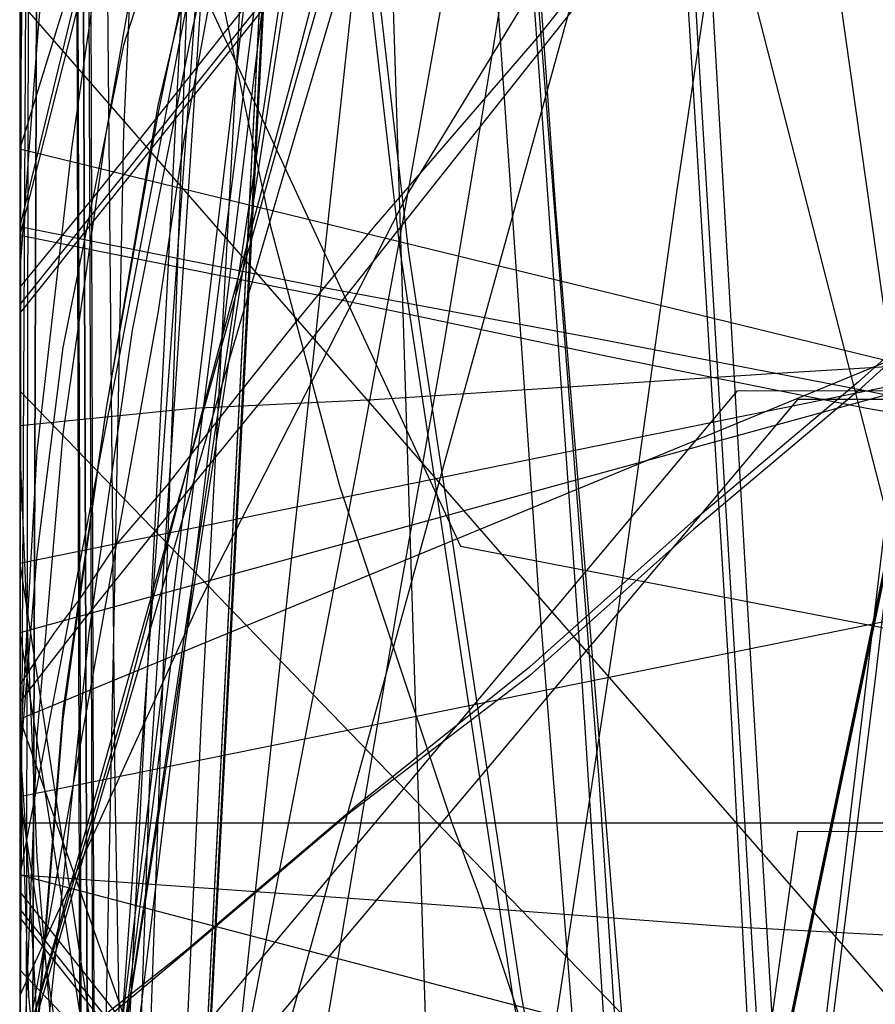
# Model space of a CAD drawing. Header units: millimetres. Extents: x 0 to 1298, y -1 to 755.
# Tile 126 of 169: x 0 to 10, y 43 to 54. Entities that reach past the tile are written whole.
import ezdxf

# ---------------------------------------------------------------- set-up
doc = ezdxf.new("R2010")
doc.units = ezdxf.units.MM
doc.layers.add('1', color=7, linetype='Continuous')

# ---------------------------------------------------------------- blocks, each defined once
blk = doc.blocks.new('PART004')
at = {"layer": '1'}
blk.add_lwpolyline([(201.2, 0), (201.2, 68), (0, 68), (0, 0)], close=True, dxfattribs=at)
blk = doc.blocks.new('PART007')
at = {"layer": '1'}
blk.add_lwpolyline([(132.3, 0), (132.3, 60.7), (0, 60.7), (0, 0)], close=True, dxfattribs=at)
blk = doc.blocks.new('PART009')
at = {"layer": '1'}
blk.add_lwpolyline([(246.2, 281), (192.3, 285.1), (143.8, 288.7), (125.2, 290), (106.6, 291.2), (88.1, 292.2), (80.8, 292.4), (69.6, 292.9), (56.2, 293.2), (42.5, 293.4), (31.8, 293.6), (21, 293.8), (10.6, 294), (5.7, 294.1), (0.9, 294.2), (0.1, 56.7), (0, 0), (81, 0), (290.1, 0)], dxfattribs=at)
blk = doc.blocks.new('PART010')
at = {"layer": '1'}
blk.add_lwpolyline([(54.2, 7.5), (82, 140.8), (29.3, 140.7), (0, 0)], close=True, dxfattribs=at)
blk = doc.blocks.new('PART011')
at = {"layer": '1'}
blk.add_lwpolyline([(195, 0), (195, 90), (0, 90), (0, 0)], close=True, dxfattribs=at)
blk = doc.blocks.new('PART014')
at = {"layer": '1'}
blk.add_lwpolyline([(0, 0), (697.5, 0), (697.5, 65), (0, 65)], close=True, dxfattribs=at)
blk = doc.blocks.new('PART016')
at = {"layer": '1'}
blk.add_lwpolyline([(5, 64.5), (3.8, 61.1), (2.8, 57.7), (2, 54.3), (1.3, 50.8), (0.8, 47.3), (0.2, 41.5), (0, 35.7), (0.2, 29.9), (0.7, 24.2), (1.7, 17.2), (3.2, 10.5), (4.6, 5.3), (5.4, 2.7), (6.2, 0), (17.2, 3.1), (28.3, 6.2), (50.8, 12.6), (52, 13), (73.6, 19.1)], dxfattribs=at)
blk = doc.blocks.new('PART017')
at = {"layer": '1'}
blk.add_lwpolyline([(4.4, 95.6), (2.3, 94.5), (1.2, 94), (0, 93.4), (0, 43.4), (11.4, 31.5), (255.5, 0)], dxfattribs=at)
blk = doc.blocks.new('PART021')
at = {"layer": '1'}
blk.add_lwpolyline([(4.7, 105.8), (4, 94.2), (3.3, 82.7), (2.6, 71.1), (2.1, 59.3), (1.7, 48), (1.3, 36.8), (1.1, 31.4), (1, 26.1), (0.8, 21.1), (0.7, 16.3), (0.5, 13), (0.4, 9.4), (0.3, 7.5), (0.1, 3), (0, 0.4), (3.1, 0.3), (8.8, 0.3), (11.4, 0.2), (16.3, 0.2), (20.9, 0.1), (29.2, 0.1), (33.3, 0), (133, 0)], dxfattribs=at)
blk = doc.blocks.new('PART022')
at = {"layer": '1'}
blk.add_lwpolyline([(80.1, 0), (80.1, 182), (0, 182), (0, 0)], close=True, dxfattribs=at)
blk = doc.blocks.new('PART023')
at = {"layer": '1'}
blk.add_lwpolyline([(162, 0), (162, 207.1), (0, 207.1), (0, 0)], close=True, dxfattribs=at)
blk = doc.blocks.new('PART024')
at = {"layer": '1'}
blk.add_lwpolyline([(11.3, 147.1), (12, 143.1), (12.9, 136.1), (13.3, 131.4), (13.6, 126.8), (13.6, 118), (13.2, 112.7), (12.8, 108.1), (12.2, 100.5), (11.6, 94.6), (10.7, 87.7), (9.6, 80.3), (8.5, 74), (7.6, 68.7), (6.8, 64.7), (6.1, 60.6), (4.9, 54.7), (4.4, 51.9), (3.9, 49.2), (0, 29), (71.2, 0), (155.3, 74.8)], dxfattribs=at)
blk = doc.blocks.new('PART025')
at = {"layer": '1'}
blk.add_lwpolyline([(247.6, 220.3), (232.5, 221.6), (205.8, 223.4), (191.3, 224.7), (176.8, 225.8), (159.3, 226.9), (141.9, 227.6), (108.7, 228.6), (91.8, 229.3), (83.3, 229.6), (61.6, 230.1), (48.6, 230.2), (24.1, 230.2), (0, 31.4), (27.9, 27.7), (39.1, 26.3), (55.8, 24.1), (83.2, 20.8), (110.5, 17.6), (157.8, 12.3), (204.1, 7.2), (222.3, 5.2), (240.6, 3.4), (257.4, 2.1)], dxfattribs=at)
blk = doc.blocks.new('PART026')
at = {"layer": '1'}
blk.add_lwpolyline([(105, 0), (105, 105), (0, 105), (0, 0)], close=True, dxfattribs=at)
blk = doc.blocks.new('PART027')
at = {"layer": '1'}
blk.add_lwpolyline([(3.8, 95), (3, 84.7), (2.3, 74.4), (1.7, 63.9), (1.2, 53.1), (1, 43), (0.9, 32.9), (0.7, 23.2), (0.7, 18.7), (0.6, 14.5), (0.5, 11.5), (0.3, 8.3), (0.3, 6.6), (0.2, 4.7), (0.1, 2.6), (0, 0.3), (4, 0.2), (11.6, 0.2), (15.1, 0.1), (22, 0.1), (28.8, 0), (74.8, 0), (97.1, 0.1), (119.2, 0.1)], dxfattribs=at)
blk = doc.blocks.new('PART028')
at = {"layer": '1'}
blk.add_lwpolyline([(70, 0), (70, 200), (0, 200), (0, 0)], close=True, dxfattribs=at)
blk = doc.blocks.new('PART029')
at = {"layer": '1'}
blk.add_lwpolyline([(70, 200), (0, 200), (0, 0), (70, 0)], close=True, dxfattribs=at)
blk = doc.blocks.new('PART030')
at = {"layer": '1'}
blk.add_lwpolyline([(70, 0), (70, 140), (0, 140), (0, 0)], close=True, dxfattribs=at)
blk = doc.blocks.new('PART034')
at = {"layer": '1'}
blk.add_lwpolyline([(35, 0), (172, 0), (172, 70), (15.2, 70), (0, 51), (0, 44), (16.8, 23), (35, 23)], close=True, dxfattribs=at)
blk = doc.blocks.new('PART035')
at = {"layer": '1'}
blk.add_lwpolyline([(74.2, 72.6), (64.6, 73.8), (59.1, 74.5), (48.3, 76), (36.7, 77.7), (26.3, 79.2), (4.2, 82.6), (0, 0.2), (22.2, 3.4), (33.8, 4.9), (45.8, 6.4), (57.6, 7.6), (58.9, 7.7), (61.9, 7.9), (62.5, 8), (66.4, 8.2), (68, 8.4), (78.7, 8.9)], dxfattribs=at)
blk = doc.blocks.new('PART040')
at = {"layer": '1'}
blk.add_lwpolyline([(31.1, 53.9), (26.4, 53.4), (21.4, 52.5), (18, 51.8), (14.3, 51), (10.2, 50.1), (0, 47.3), (2.3, 32.7), (2.6, 31.1), (3.1, 29), (3.7, 27), (4.4, 24.9), (5.5, 22.9), (6.7, 21.1), (8.8, 18.4), (11.6, 16), (14.6, 14.1), (17.7, 12.6), (20.6, 11.5), (23.6, 10.6), (26.8, 9.7), (29.7, 9.2)], dxfattribs=at)
blk = doc.blocks.new('PART041')
at = {"layer": '1'}
blk.add_lwpolyline([(505.6, 157.1), (18.1, 157.1), (16.6, 141.1), (16, 134.4), (15.3, 127.8), (14.2, 119.9), (12.9, 111.9), (11.6, 104), (10.6, 98.4), (9.6, 93.1), (9.5, 92.6), (8.5, 87.3), (4, 64.8), (1.9, 54.4), (0, 44.5), (169.1, 0)], dxfattribs=at)
blk = doc.blocks.new('PART045')
at = {"layer": '1'}
blk.add_lwpolyline([(245.1, 93.5), (34.1, 93.5), (30.1, 93.2), (25.7, 92.5), (21.7, 91.3), (17.4, 89.8), (13.4, 87.5), (9.7, 84.8), (7.9, 83), (6.2, 81), (4.8, 78.7), (3.5, 76.4), (2.5, 74.1), (1.5, 71.5), (0.8, 68.8), (0.3, 66.3), (0.2, 64.5), (0, 61.7), (0, 16), (0, 0), (279.2, 0)], dxfattribs=at)
blk = doc.blocks.new('PART046')
at = {"layer": '1'}
blk.add_lwpolyline([(246.7, 95), (35.6, 95), (31.4, 94.7), (26.9, 93.9), (22.7, 92.7), (18.3, 91.2), (14.1, 88.8), (10.2, 86), (8.2, 84), (6.5, 81.9), (5, 79.4), (3.7, 77.1), (2.6, 74.7), (1.5, 71.9), (0.9, 69.2), (0.4, 66.5), (0.2, 64.8), (0, 61.7), (0, 16), (0, 0), (282.2, 0)], dxfattribs=at)
blk = doc.blocks.new('PART047')
at = {"layer": '1'}
blk.add_lwpolyline([(246.7, 95), (35.6, 95), (31.4, 94.7), (26.9, 93.9), (22.7, 92.7), (18.3, 91.1), (14.1, 88.8), (10.2, 86), (8.2, 84), (6.5, 81.9), (5, 79.4), (3.7, 77.1), (2.6, 74.7), (1.5, 71.9), (0.9, 69.2), (0.4, 66.4), (0.2, 64.8), (0, 61.7), (0, 16), (0, 0), (282.2, 0)], dxfattribs=at)
blk = doc.blocks.new('PART048')
at = {"layer": '1'}
blk.add_lwpolyline([(72.6, 70.9), (69.2, 71.3), (63.1, 72.1), (57.5, 72.7), (46.7, 74.3), (35.1, 76), (24.7, 77.5), (4.1, 80.6), (0, 0.2), (20.3, 3.1), (31.9, 4.6), (44, 6.1), (55.9, 7.4), (58.6, 7.6), (60.2, 7.7), (62.4, 7.8), (63.8, 7.9), (65.4, 8), (66.5, 8.1), (76.8, 8.6)], dxfattribs=at)
blk = doc.blocks.new('PART049')
at = {"layer": '1'}
blk.add_lwpolyline([(245, 93.5), (34.1, 93.5), (30, 93.2), (25.6, 92.4), (21.6, 91.3), (17.3, 89.8), (13.3, 87.5), (9.6, 84.8), (7.8, 82.9), (6.2, 81), (4.7, 78.6), (3.4, 76.3), (2.4, 74.1), (1.4, 71.4), (0.7, 68.8), (0.3, 66.2), (0.1, 64.4), (0, 61.7), (0, 16), (0, 0), (279.1, 0)], dxfattribs=at)
blk = doc.blocks.new('PART050')
at = {"layer": '1'}
blk.add_lwpolyline([(31.3, 54), (26.5, 53.4), (21.5, 52.5), (17.6, 51.7), (14.1, 50.9), (10.2, 50.1), (0, 47.3), (2.3, 32.7), (2.7, 31), (3.2, 29), (3.8, 27.1), (4.5, 25), (5.6, 22.9), (6.8, 21.1), (8.9, 18.4), (11.7, 16), (14.7, 14.1), (17.7, 12.6), (20.7, 11.5), (23.7, 10.6), (26.9, 9.7), (29.8, 9.2)], dxfattribs=at)
blk = doc.blocks.new('PART052')
at = {"layer": '1'}
blk.add_lwpolyline([(0, 0), (570, 0), (570, 65), (0, 65)], close=True, dxfattribs=at)
blk = doc.blocks.new('PART053')
at = {"layer": '1'}
blk.add_lwpolyline([(201.2, 0), (201.2, 68), (0, 68), (0, 0)], close=True, dxfattribs=at)
blk = doc.blocks.new('PART054')
at = {"layer": '1'}
blk.add_lwpolyline([(53.5, 144.8), (46.9, 144.4), (43.8, 144.1), (40.8, 143.9), (39, 141.7), (35.6, 137.7), (33.9, 135.8), (31.5, 133.1), (28.9, 130.4), (23.5, 125.2), (19.8, 122), (17.1, 120), (14.3, 118), (11.4, 116.2), (8.6, 114.5), (4.4, 111.9), (2.3, 110.7), (0, 109.3), (0, 59.3), (5.1, 48.3), (256.1, 0)], dxfattribs=at)
blk = doc.blocks.new('PART055')
at = {"layer": '1'}
blk.add_lwpolyline([(133, 0), (133, 60), (0, 60), (0, 0)], close=True, dxfattribs=at)
blk = doc.blocks.new('PART056')
at = {"layer": '1'}
blk.add_lwpolyline([(251.9, 50.1), (9, 50), (0, 39.3), (1.4, 37.5), (2.6, 35.7), (5.1, 32.4), (8.6, 27.4), (12.2, 22.1), (14.2, 18.6), (16.2, 15), (18, 11.5), (19.7, 8.1), (46.5, 0), (122.1, 0), (129.3, 0.1), (243.7, 0.1), (244.1, 2.9), (244.5, 5.4)], dxfattribs=at)
blk = doc.blocks.new('PART057')
at = {"layer": '1'}
blk.add_lwpolyline([(0, 254.7), (0, 49.7), (2, 49.9), (4.1, 50), (8.7, 50.3), (13.7, 50.6), (19, 50.8), (30, 51.4), (35.6, 51.6), (40.9, 51.7), (49.4, 51.9), (57.5, 51.8), (65.7, 51.6), (82, 51.1), (102.7, 50.5), (123.2, 50.1), (164.6, 49), (247.5, 46.8)], dxfattribs=at)
blk = doc.blocks.new('PART058')
at = {"layer": '1'}
blk.add_lwpolyline([(1.5, 155.4), (1.3, 144), (1.2, 132.9), (1, 122.1), (0.9, 111.3), (0.7, 98), (0.5, 84.6), (0.2, 57.5), (0.1, 29.1), (0, 15), (0, 1), (4.7, 0.8), (9.5, 0.6), (19.5, 0.3), (29.8, 0), (40, 0), (54.3, 0.3), (68.4, 0.9), (91.1, 1.8), (99.5, 2.1), (116.9, 2.8), (143.3, 4.1), (160.7, 5.2), (176.6, 6.2)], dxfattribs=at)
blk = doc.blocks.new('PART061')
at = {"layer": '1'}
blk.add_lwpolyline([(250.3, 276.5), (0.1, 276.5), (0, 220), (0, 29.5), (10.2, 28.8), (20.3, 28.2), (30.1, 27.8), (40, 27.6), (51.4, 27.8), (63, 28.3), (74.6, 28.9), (86.2, 29.7), (132.6, 32.3), (174.8, 34.9), (216.9, 37.7), (254.3, 40.2)], dxfattribs=at)
blk = doc.blocks.new('PART062')
at = {"layer": '1'}
blk.add_lwpolyline([(82, 140.9), (27.8, 133.3), (0, 0), (52.6, 0.1)], close=True, dxfattribs=at)
blk = doc.blocks.new('PART063')
at = {"layer": '1'}
blk.add_lwpolyline([(31.1, 152.9), (26.6, 137.2), (22.1, 121.6), (19.9, 114.1), (17.8, 106.7), (15.8, 99.5), (13.8, 92.6), (12.2, 87), (9.2, 75.8), (7.6, 70), (5.9, 63.9), (4.1, 57.4), (3.2, 53.9), (2.2, 50.2), (1.2, 46.4), (0, 42.3), (39.1, 33.4), (155.7, 6.9), (166.7, 45.6)], dxfattribs=at)
blk = doc.blocks.new('PART065')
at = {"layer": '1'}
blk.add_lwpolyline([(36.7, 219.9), (34.3, 217.2), (32.1, 214.1), (30.3, 210.9), (28.7, 207.4), (27.5, 203.8), (26.7, 200.8), (26.1, 197.8), (25.6, 194.8), (25.1, 192.1), (0, 190.4), (4.8, 39.5), (24.6, 39.5), (45, 39.7), (62.3, 40.1), (79.6, 40.6), (96.8, 41), (114, 41.6), (118.1, 41.7), (146, 42.9), (178.7, 44.6)], dxfattribs=at)
blk = doc.blocks.new('PART067')
at = {"layer": '1'}
blk.add_lwpolyline([(5.4, 64), (3.7, 60.9), (2.3, 57.5), (1.2, 54.1), (0.5, 50.6), (0.2, 48.2), (0, 45.8), (0, 41), (0.2, 35.6), (0.2, 34.9), (0.6, 30.2), (1.6, 23.3), (3, 16.3), (4.8, 8), (5.7, 3.9), (6.6, 0), (9.1, 0.6), (11.7, 1.2), (17.4, 2.5), (23.4, 4), (29.8, 5.5)], dxfattribs=at)
blk = doc.blocks.new('PART068')
at = {"layer": '1'}
blk.add_lwpolyline([(12.7, 64.6), (10.3, 61.6), (7.3, 57.1), (5.9, 54.7), (4.5, 52.4), (2.1, 47.7), (0, 43.1), (0, 23.1), (12.2, 0), (32.2, 0), (34.3, 0.5), (36.2, 0.8), (39.6, 1.4), (43.1, 1.9), (46.5, 2.2), (49.9, 2.4), (53.6, 2.6), (56.2, 2.7), (133.2, 2.7)], dxfattribs=at)
blk = doc.blocks.new('PART069')
at = {"layer": '1'}
blk.add_lwpolyline([(1.1, 63.2), (0.6, 58.9), (0.4, 56.6), (0.2, 54.1), (0, 51.5), (0, 46), (0.1, 43.1), (0.4, 40.1), (0.9, 36.8), (1.5, 34.2), (2.3, 31.6), (3.2, 29), (4.3, 26.3), (5.6, 23.7), (7, 21.2), (8.7, 18.7), (10.5, 16.4), (13.7, 13.2), (17.3, 10.4), (21, 7.9), (24.7, 5.9), (27.3, 4.7), (29.8, 3.7)], dxfattribs=at)
blk = doc.blocks.new('PART070')
at = {"layer": '1'}
blk.add_lwpolyline([(25.3, 145.6), (22.7, 135), (20.2, 124.8), (17.7, 115), (15.3, 105.8), (14.2, 101.5), (13, 97.3), (10.6, 88.5), (9.3, 84), (7.9, 79.1), (7.1, 76.5), (6.3, 73.8), (5.4, 70.9), (4.5, 67.8), (3.5, 64.4), (2.4, 60.9), (1.3, 57.1), (0, 52.9), (38.9, 43.4), (154.8, 14.9), (166.7, 53.3)], dxfattribs=at)
blk = doc.blocks.new('PART071')
at = {"layer": '1'}
blk.add_lwpolyline([(80.2, 0), (80.2, 182), (0, 182), (0, 0)], close=True, dxfattribs=at)
blk = doc.blocks.new('PART073')
at = {"layer": '1'}
blk.add_lwpolyline([(248.5, 235.3), (234.2, 236.1), (219.9, 236.8), (188.7, 238.8), (170, 239.6), (151.3, 240), (115.7, 240.4), (97.4, 240.9), (88.2, 241.1), (70.5, 241.1), (61.7, 240.9), (24.9, 240.9), (0, 32.9), (29.7, 29.2), (39.1, 28.1), (59.6, 25.6), (88.7, 22.3), (117.9, 19.1), (168.3, 13.8), (217.6, 8.7), (237.1, 6.7), (246.8, 5.7)], dxfattribs=at)
blk = doc.blocks.new('PART074')
at = {"layer": '1'}
blk.add_lwpolyline([(2.6, 148.3), (3.2, 136.3), (3.9, 124.4), (4.6, 112.4), (5.3, 101.6), (5.9, 90.7), (6.6, 79.8), (7.2, 68.9), (7.8, 58.3), (8.4, 47.9), (9, 37.9), (9.2, 33), (9.5, 28.4), (14.4, 28.2), (19.7, 28), (30.6, 27.6), (37, 27.4), (43.3, 27.2), (64.1, 26.7), (84.9, 26.3), (105.9, 26.4), (126.8, 26.7), (147.8, 27.3), (168.7, 28)], dxfattribs=at)
blk = doc.blocks.new('PART078')
at = {"layer": '1'}
blk.add_lwpolyline([(0, 344.5), (0.1, 287.9), (0.7, 38.6), (26.4, 38.6), (34.5, 38.5), (45.4, 38.5), (56.5, 38.4), (79, 38.6), (95.1, 39.1), (111, 39.9), (126.9, 40.9), (142.7, 41.9), (167.3, 43.5), (191.8, 45.1), (219, 47.1), (246.2, 49), (267.4, 50.2), (288.6, 51.5), (309.8, 52.9), (320.5, 53.5), (331.1, 54), (346, 54.4), (360.8, 54.5), (385.1, 54.4)], dxfattribs=at)
blk = doc.blocks.new('PART079')
at = {"layer": '1'}
blk.add_lwpolyline([(186.3, 165.9), (160, 168.5), (144.2, 169.7), (128.3, 170.6), (113.3, 171.3), (98.3, 171.9), (83, 172.8), (67.4, 173.6), (55.6, 174), (43.8, 174.3), (38, 174.4), (32.3, 174.4), (26.8, 174.5), (21.6, 174.6), (0, 34.8), (25.4, 31.2), (39, 29.2), (50.9, 27.6), (75.8, 24.3), (100.7, 21.1), (143.8, 15.8), (185.9, 10.7)], dxfattribs=at)
blk = doc.blocks.new('PART082')
at = {"layer": '1'}
blk.add_lwpolyline([(248.7, 235.1), (212.9, 238.7), (190, 241.3), (167, 244), (146.4, 246.2), (125.7, 248.4), (98.8, 251.2), (85.4, 252.4), (71.9, 253.5), (53, 254.5), (34.3, 255.1), (17.8, 255.5), (9.5, 255.6), (1, 255.8), (0.2, 56.6), (0, 0), (70, 0), (235, 0.1), (266.6, 0.1)], dxfattribs=at)
blk = doc.blocks.new('PART083')
at = {"layer": '1'}
blk.add_lwpolyline([(3.1, 96.5), (3.7, 87.7), (4.3, 78.8), (4.8, 70.9), (6.5, 46.8), (7, 39), (7.5, 31.3), (8.1, 23.9), (8.5, 16.9), (11, 16.9), (13.6, 16.8), (19, 16.6), (24.7, 16.5), (30.5, 16.5), (42.7, 16.9), (51.4, 17.1), (60.1, 17.1), (77.6, 17), (79.1, 17), (96.4, 17.3), (113.6, 17.9)], dxfattribs=at)
blk = doc.blocks.new('PART089')
at = {"layer": '1'}
blk.add_lwpolyline([(14.1, 155), (13.3, 137.9), (12.8, 130.8), (12.3, 123.6), (11.4, 114.9), (10.3, 106.1), (9, 96.9), (8.6, 93.4), (8.2, 91), (8, 89.5), (7.7, 87.5), (7.3, 85.1), (7.1, 83.6), (6.4, 78.7), (4.9, 69.8), (3.3, 60.6), (1.9, 53), (1.6, 51), (0, 42.1), (147.6, 0)], dxfattribs=at)
blk = doc.blocks.new('PART091')
at = {"layer": '1'}
blk.add_lwpolyline([(147.6, 155), (0, 112.9), (1.6, 104), (1.9, 102), (3.3, 94.4), (4.9, 85.2), (6.4, 76.2), (7.1, 71.4), (7.3, 69.9), (7.7, 67.5), (8, 65.5), (8.2, 64), (8.6, 61.6), (9, 58.1), (10.3, 48.9), (11.4, 40.1), (12.3, 31.4), (12.8, 24.2), (13.3, 17.1), (14.1, 0), (455.5, 0)], dxfattribs=at)
blk = doc.blocks.new('PART095')
at = {"layer": '1'}
blk.add_lwpolyline([(172, 0), (172, 70), (15.2, 70.1), (0, 51.1), (0, 44.1), (16.8, 23.1), (35, 23.1), (35, 0.1)], close=True, dxfattribs=at)
blk = doc.blocks.new('PART097')
at = {"layer": '1'}
blk.add_lwpolyline([(31.2, 51.2), (28.5, 50.7), (25.5, 50.2), (23.5, 49.9), (23.1, 49.8), (22.8, 49.7), (20.2, 49.3), (17.4, 48.8), (14.8, 48.4), (0, 45.4), (1.9, 33.1), (2.1, 32.1), (2.4, 29.8), (3, 27.1), (4, 24.1), (5.1, 21.7), (6.4, 19.3)], dxfattribs=at)
blk = doc.blocks.new('PART098')
at = {"layer": '1'}
blk.add_lwpolyline([(267.3, 0), (267.3, 160.9), (0, 160.9), (0, 0), (133.7, 0)], close=True, dxfattribs=at)
blk = doc.blocks.new('PART099')
at = {"layer": '1'}
blk.add_lwpolyline([(32.7, 54.2), (25, 52.9), (24.5, 52.8), (24.2, 52.8), (21.6, 52.3), (19, 51.9), (16.2, 51.4), (0, 48.1), (2.1, 34.4), (2.3, 33.4), (2.7, 31.1), (3.3, 28.3), (4.3, 25.1), (5.5, 22.5), (6.9, 20.1)], dxfattribs=at)
blk = doc.blocks.new('PART100')
at = {"layer": '1'}
blk.add_lwpolyline([(264.2, 0), (264.2, 159.3), (0, 159.3), (0, 0), (132.1, 0)], close=True, dxfattribs=at)
blk = doc.blocks.new('PART101')
at = {"layer": '1'}
blk.add_lwpolyline([(264.2, 0), (264.2, 159.4), (0, 159.4), (0, 0), (132.1, 0)], close=True, dxfattribs=at)
blk = doc.blocks.new('PART102')
at = {"layer": '1'}
blk.add_lwpolyline([(267.2, 0), (267.2, 160.8), (0, 160.8), (0, 0), (133.6, 0)], close=True, dxfattribs=at)
blk = doc.blocks.new('PART105')
at = {"layer": '1'}
blk.add_lwpolyline([(169.8, 171), (157, 172.2), (141.5, 173.5), (126, 174.4), (111.3, 175), (96.7, 175.7), (81.6, 176.6), (66.4, 177.3), (54.8, 177.8), (43.3, 178.1), (37.6, 178.2), (32.1, 178.2), (26.7, 178.3), (21.6, 178.4), (0, 34.6), (24.9, 31), (39, 29), (49.8, 27.4), (74.2, 24.1), (98.6, 21), (140.8, 15.7), (182, 10.6)], dxfattribs=at)
blk = doc.blocks.new('PART107')
at = {"layer": '1'}
blk.add_lwpolyline([(6.4, 115.4), (4.8, 90.8), (4.2, 82.7), (3.6, 73.6), (2.6, 55.6), (2.1, 46.3), (1.7, 37.5), (1.4, 28.7), (1.2, 24.4), (1, 20.3), (0.9, 16.4), (0.7, 12.7), (0.6, 10.1), (0.4, 7.3), (0.3, 5.8), (0.1, 2.3), (0, 0.3), (4.1, 0.2), (8, 0.2), (15.5, 0.1), (22.7, 0.1), (29.9, 0), (50.6, 0), (71.7, 0.1)], dxfattribs=at)
blk = doc.blocks.new('PART108')
at = {"layer": '1'}
blk.add_lwpolyline([(261.6, 284.5), (0, 284.5), (0.2, 227.9), (0.9, 25.8), (9.5, 26), (17.8, 26.1), (34.3, 26.5), (52.6, 27.1), (71, 28.2), (84.2, 29.2), (97.3, 30.5), (123.5, 33.2), (143.7, 35.4), (163.9, 37.7), (186.4, 40.3), (208.8, 42.9), (226.2, 44.7), (243.7, 46.5), (268.9, 49.2)], dxfattribs=at)
blk = doc.blocks.new('PART109')
at = {"layer": '1'}
blk.add_lwpolyline([(0, 0), (675, 0), (675, 65), (0, 65)], close=True, dxfattribs=at)
blk = doc.blocks.new('PART114')
at = {"layer": '1'}
blk.add_lwpolyline([(0, 104.6), (0, 54.6), (10.9, 42.1), (264, 0)], dxfattribs=at)
blk = doc.blocks.new('PART116')
at = {"layer": '1'}
blk.add_lwpolyline([(15.2, 65), (12.8, 62.3), (10.5, 59.5), (7.9, 56.6), (6, 54.2), (4.1, 52), (3.2, 50.9), (2.4, 49.9), (1.7, 49), (1.1, 48.3), (0.7, 47.7), (0.4, 47.3), (0, 46.7), (0, 26.7), (10.1, 0), (30.1, 0), (36.9, 0.6), (43.6, 1.2), (51.5, 2), (55.4, 2.4), (59.4, 2.7), (63.6, 2.9), (67.9, 3), (76.3, 3.1)], dxfattribs=at)
blk = doc.blocks.new('PART117')
at = {"layer": '1'}
blk.add_lwpolyline([(2.7, 63), (1.8, 59.7), (1.1, 56.4), (0.6, 52.9), (0.2, 49.4), (0, 45.9), (0, 40.9), (0.1, 36), (0.5, 31.1), (0.8, 28.8), (1.1, 26.2), (1.7, 21.6), (2.5, 17.2), (3.4, 13.2), (4.3, 9.5), (4.9, 7.7), (5.5, 5.6), (5.9, 4.5), (6.3, 3.2), (7.4, 0), (40.8, 10.8), (81.3, 24)], dxfattribs=at)
blk = doc.blocks.new('PART118')
at = {"layer": '1'}
blk.add_lwpolyline([(191.6, 44.3), (9, 45), (8.6, 42.1), (8.1, 39.5), (7.2, 34.6), (6.5, 30.5), (5.6, 26.3), (3.9, 17.7), (2, 8.7), (0, 0), (237, 0.3)], dxfattribs=at)
blk = doc.blocks.new('PART119')
at = {"layer": '1'}
blk.add_lwpolyline([(54.1, 7.6), (81.9, 140.8), (29.3, 140.7), (0, 0)], close=True, dxfattribs=at)
blk = doc.blocks.new('PART120')
at = {"layer": '1'}
blk.add_lwpolyline([(0, 266.7), (0.7, 46.2), (0.8, 3.5), (40.8, 0), (47.5, 0.9), (54.5, 1.7), (61.8, 2.6), (69.3, 3.6), (77.1, 4.5), (79.7, 4.9), (85.1, 5.5), (93.3, 6.5), (101.6, 7.6), (118.6, 9.7), (135.8, 11.8), (152.9, 13.9), (169.8, 16)], dxfattribs=at)
blk = doc.blocks.new('PART124')
at = {"layer": '1'}
blk.add_lwpolyline([(80.2, 0), (80.2, 182.1), (0, 182.1), (0, 0)], close=True, dxfattribs=at)
blk = doc.blocks.new('PART125')
at = {"layer": '1'}
blk.add_lwpolyline([(7.6, 153.1), (9.2, 143.9), (10.1, 138.9), (10.9, 134), (12.1, 127), (12.7, 122.4), (13, 118), (13.2, 115.3), (13.2, 109.9), (13.1, 105.1), (12.9, 101), (12.5, 94.4), (12.1, 89.1), (11.6, 82.5), (10.9, 75.6), (10.1, 70), (9.5, 65.1), (8.4, 57.8), (7.6, 52.4), (6.9, 47.4), (3.9, 27.7), (74.8, 0), (154.2, 72)], dxfattribs=at)
blk = doc.blocks.new('PART126')
at = {"layer": '1'}
blk.add_lwpolyline([(1, 240), (0, 41.4), (8.9, 41.7), (18, 41.9), (27.2, 42.2), (36.6, 42.4), (55.5, 42.8), (74.4, 42.9), (89.6, 42.9), (104.8, 42.8), (134.9, 42.5), (169.6, 42.2), (186.9, 41.9), (204.2, 41.5), (232.4, 40.9), (260.6, 40.1)], dxfattribs=at)
blk = doc.blocks.new('PART127')
at = {"layer": '1'}
blk.add_lwpolyline([(5.5, 96.3), (4.9, 88.8), (4.2, 81.4), (3.5, 72.4), (2.7, 63.6), (2.1, 54.7), (1.5, 45.6), (0.9, 28.4), (0.8, 24.2), (0.7, 20.1), (0.6, 16.3), (0.5, 12.6), (0.3, 7.3), (0.3, 5.8), (0.2, 4.2), (0.1, 2.4), (0, 0.3), (5.8, 0.3), (11.1, 0.2), (15.9, 0.2), (20.5, 0.1), (24.8, 0.1), (33.3, 0), (72.9, 0)], dxfattribs=at)
blk = doc.blocks.new('PART129')
at = {"layer": '1'}
blk.add_lwpolyline([(247.8, 49.6), (8.3, 50.1), (0, 40.2), (3.5, 36.8), (5.2, 34.9), (6.8, 32.8), (8.9, 29.7), (10.8, 26.5), (12.3, 24.1), (13.8, 21.6), (16.2, 16.6), (17.2, 14.3), (17.6, 13.3), (18, 12.5), (18.8, 10.8), (20.4, 10.3), (21.8, 9.7), (24.6, 8.7), (28.9, 7.2), (33.3, 5.6), (41.9, 2.5), (45.4, 1.3), (49.1, 0.1), (242.6, 0)], dxfattribs=at)
blk = doc.blocks.new('PART130')
at = {"layer": '1'}
blk.add_lwpolyline([(4.4, 63.2), (3.3, 60.1), (2.4, 56.8), (1.6, 53.4), (1, 49.9), (0.5, 46.4), (0.1, 41.5), (0, 36.5), (0, 29.3), (0.2, 26.7), (0.5, 22), (1, 17.6), (1.6, 13.5), (2.2, 9.8), (2.6, 7.9), (3.4, 4.7), (3.8, 3.3), (4.1, 1.8), (4.6, 0), (22.3, 4.5), (40.3, 9), (76.3, 18.3)], dxfattribs=at)
blk = doc.blocks.new('PART131')
at = {"layer": '1'}
blk.add_lwpolyline([(0, 0), (583.1, 0), (583.1, 65), (0, 65)], close=True, dxfattribs=at)
blk = doc.blocks.new('PART132')
at = {"layer": '1'}
blk.add_lwpolyline([(12.1, 100.5), (9.3, 89.4), (6.5, 78), (5, 72), (3.4, 65.7), (1.8, 59), (0, 51.9), (3.5, 51.2), (6.8, 50.5), (9.8, 49.9), (12.7, 49.4), (15.4, 48.8), (18, 48.3), (22.7, 47.3), (27.1, 46.5), (31.2, 45.6), (35.2, 44.8), (39.3, 43.9), (46.1, 42.4), (53.3, 40.8), (60.8, 39.1), (68.6, 37.2), (76.7, 35.4)], dxfattribs=at)
blk = doc.blocks.new('PART137')
at = {"layer": '1'}
blk.add_lwpolyline([(0.3, 62.8), (0.1, 60), (0, 53), (0, 46), (0.1, 44.5), (0.2, 42.8), (0.4, 40.3), (0.8, 37.9), (1.1, 36.3), (1.4, 34.8), (2, 32), (3.1, 28.7), (3.8, 26.9), (4.6, 24.9), (5.6, 23), (6.8, 21.1), (8.8, 18.3)], dxfattribs=at)
blk = doc.blocks.new('PART138')
at = {"layer": '1'}
blk.add_lwpolyline([(255.2, 260.5), (0, 260.5), (0.2, 203.8), (0.9, 8.4), (5.4, 8.5), (10.2, 8.5), (15.3, 8.6), (20.6, 8.7), (31.6, 8.9), (37.1, 9.1), (42.6, 9.2), (51.4, 9.4), (60, 9.8), (78.5, 10.8), (80.8, 11), (97.2, 12.3), (116, 14.1), (134.7, 16), (176.2, 20.5), (222.3, 25.5), (258.2, 29.4)], dxfattribs=at)
blk = doc.blocks.new('PART139')
at = {"layer": '1'}
blk.add_lwpolyline([(19.7, 109.2), (13.1, 86.6), (6.5, 64.2), (3.2, 53.1), (0, 42.2), (3.4, 41.1), (6.6, 40.1), (9.5, 39.2), (12.3, 38.3), (15, 37.4), (17.5, 36.6), (22.1, 35.2), (26.3, 33.9), (30.3, 32.6), (34.3, 31.5), (38.2, 30.3), (45, 28.4), (52.1, 26.5), (59.6, 24.5), (67.4, 22.5), (75.4, 20.5)], dxfattribs=at)
blk = doc.blocks.new('PART141')
at = {"layer": '1'}
blk.add_lwpolyline([(6.1, 146.4), (8.1, 135.1), (9.7, 127.4), (10.5, 123.1), (11.4, 119), (12.4, 113.2), (13, 109.4), (13.4, 105.8), (13.6, 103.6), (13.7, 99.2), (13.8, 95.2), (13.7, 91.8), (13.5, 86.3), (13.3, 81.8), (13, 76.3), (12.6, 70.6), (12.1, 65.9), (11.6, 61.7), (10.9, 55.6), (10.4, 51.1), (9.9, 46.8), (7.5, 27.5), (78.1, 0), (153.7, 70.3)], dxfattribs=at)
blk = doc.blocks.new('PART145')
at = {"layer": '1'}
blk.add_lwpolyline([(231.3, 92.5), (37.7, 92.5), (34.1, 92.4), (30, 92.2), (25.7, 91.4), (21.6, 90.2), (17.3, 88.7), (13.3, 86.5), (9.6, 83.8), (7.8, 81.9), (6.2, 80), (4.7, 77.6), (3.5, 75.3), (2.4, 73), (1.4, 70.4), (0.8, 67.8), (0.3, 65.2), (0.1, 63), (0, 60.7), (0, 15), (0, 0), (269, 0)], dxfattribs=at)
blk = doc.blocks.new('PART147')
at = {"layer": '1'}
blk.add_lwpolyline([(78.4, 77.8), (3.5, 67.9), (2.7, 52.5), (0, 0), (11, 3.5), (13.6, 4.3), (18.2, 5.6), (22.7, 6.8), (23.6, 7), (24.2, 7.1), (27.2, 7.9), (33.1, 9.2), (39.2, 10.3), (45.8, 11.3), (52.4, 12.1), (58.9, 12.8), (60.1, 12.9), (62.5, 13.2), (63.6, 13.3), (65.4, 13.4), (65.9, 13.4), (73.6, 13.8)], dxfattribs=at)
blk = doc.blocks.new('PART149')
at = {"layer": '1'}
blk.add_lwpolyline([(268.9, 139.8), (26.9, 139.8), (21.6, 116.1), (18.3, 101.6), (14.7, 86.6), (12.1, 76.4), (10.9, 71.7), (6.8, 56.1), (2.6, 40.9), (0, 31.2), (174, 0)], dxfattribs=at)
blk = doc.blocks.new('PART150')
at = {"layer": '1'}
blk.add_lwpolyline([(31.1, 57.7), (26.6, 56.5), (24, 55.6), (21.3, 54.7), (19.7, 54.2), (16.4, 53), (13.1, 51.7), (9.7, 50.3), (0, 46.3), (4.8, 32.6), (5.5, 30.5), (6.2, 28.8), (7.2, 26.2), (9, 22.6), (10.1, 20.7), (11.1, 19.1)], dxfattribs=at)
blk = doc.blocks.new('PART151')
at = {"layer": '1'}
blk.add_lwpolyline([(31.1, 57.7), (26.6, 56.5), (24, 55.7), (21.2, 54.8), (19.7, 54.2), (16.4, 53), (13.1, 51.7), (9.7, 50.3), (0, 46.3), (4.8, 32.6), (5.5, 30.5), (6.2, 28.8), (7.2, 26.2), (8.1, 24.2), (9, 22.6), (10.1, 20.7), (11.1, 19.2)], dxfattribs=at)
blk = doc.blocks.new('PART152')
at = {"layer": '1'}
blk.add_lwpolyline([(0, 51.3), (0, 44.3), (17.6, 22.2), (37, 22.2), (37, 0), (174, 0), (174, 70.4), (15.2, 70.4), (0.9, 52.4)], close=True, dxfattribs=at)
blk = doc.blocks.new('PART153')
at = {"layer": '1'}
blk.add_lwpolyline([(4.9, 94.8), (0, 0), (15.9, 5), (18.4, 5.8), (22.8, 7.1), (27.2, 8.2), (31.7, 9.3), (37.5, 10.6), (43.7, 11.7), (49.9, 12.6), (56.6, 13.5), (63.2, 14.2), (64.1, 14.3), (67.1, 14.6), (67.4, 14.6), (68.8, 14.7), (69.7, 14.8), (76.4, 15.2)], dxfattribs=at)
blk = doc.blocks.new('PART158')
at = {"layer": '1'}
blk.add_lwpolyline([(245.1, 92.9), (240.7, 93.6), (236.5, 94), (35.6, 94), (31.4, 93.6), (26.9, 92.9), (22.7, 91.7), (18.2, 90.1), (14, 87.7), (10.2, 84.9), (8.2, 82.9), (6.5, 80.8), (4.9, 78.4), (2.5, 73.6), (1.5, 70.9), (0.8, 68.1), (0.3, 65.4), (0.1, 62.8), (0, 60.7), (0, 15), (0, 0), (272, 0)], dxfattribs=at)
blk = doc.blocks.new('PART159')
at = {"layer": '1'}
blk.add_lwpolyline([(231.3, 92.5), (37.8, 92.5), (34.1, 92.4), (30, 92.2), (25.7, 91.4), (21.6, 90.2), (17.4, 88.7), (13.3, 86.5), (9.7, 83.8), (7.8, 81.9), (6.2, 80), (4.7, 77.6), (3.5, 75.3), (2.4, 73), (1.4, 70.4), (0.8, 67.8), (0.3, 65.2), (0.2, 63), (0, 60.7), (0, 15), (0, 0), (269, 0)], dxfattribs=at)
blk = doc.blocks.new('PART160')
at = {"layer": '1'}
blk.add_lwpolyline([(245.1, 92.9), (240.7, 93.6), (236.5, 93.9), (232.8, 94), (39.3, 94), (35.6, 93.9), (31.4, 93.6), (26.9, 92.9), (22.7, 91.7), (18.2, 90.1), (14, 87.7), (10.2, 84.9), (8.2, 82.9), (6.5, 80.8), (4.9, 78.4), (2.5, 73.6), (1.5, 70.8), (0.8, 68.1), (0.3, 65.4), (0.1, 62.8), (0, 60.7), (0, 15), (0, 0), (272, 0)], dxfattribs=at)
blk = doc.blocks.new('PART161')
at = {"layer": '1'}
blk.add_lwpolyline([(3.3, 82.3), (1.4, 45.4), (0, 17.8), (23, 0), (26, 0.7), (31.8, 2.1), (37.9, 3.1), (44.3, 4.1), (151.4, 63.9)], dxfattribs=at)
blk = doc.blocks.new('PART162')
at = {"layer": '1'}
blk.add_lwpolyline([(24.9, 229), (0, 33.2), (29.2, 29.5), (39.1, 28.3), (58.5, 25.9), (87.1, 22.6), (115.7, 19.4), (165.2, 14.1), (213.7, 9), (232.7, 7), (251.8, 5.2)], dxfattribs=at)
blk = doc.blocks.new('PART163')
at = {"layer": '1'}
blk.add_lwpolyline([(2.1, 151.1), (2.7, 139.4), (3.3, 127.9), (4, 116.5), (4.7, 105), (5.4, 94.7), (6, 84.3), (6.7, 73.8), (7.3, 63.4), (7.9, 53.2), (8.5, 43.2), (9.1, 33.6), (9.6, 24.6), (14.4, 24.4), (19.6, 24.3), (25, 24.1), (30.5, 24), (36.8, 23.9), (43, 23.8), (63.4, 23.4), (83.9, 23.3), (104.5, 23.6), (125, 24.1)], dxfattribs=at)
blk = doc.blocks.new('PART164')
at = {"layer": '1'}
blk.add_lwpolyline([(301.6, 325.5), (0, 325.5), (0.2, 268.9), (0.9, 27.8), (5.4, 27.9), (9.7, 28), (18.1, 28), (26.2, 28.1), (34.3, 28.1), (45, 28.2), (67, 28.4), (78, 28.7), (93.7, 29.4), (109.4, 30.3), (125, 31.5), (140.6, 32.6), (164.6, 34.4), (188.7, 36.3), (242.1, 40.7), (283.6, 43.5)], dxfattribs=at)
blk = doc.blocks.new('PART166')
at = {"layer": '1'}
blk.add_lwpolyline([(10.5, 172.1), (0, 26.4), (3.1, 26), (6.4, 25.7), (9.9, 25.3), (13.5, 25), (21.2, 24.2), (29.3, 23.3), (37.7, 22.4), (45.3, 21.6), (46.2, 21.6), (54.6, 20.7), (62.8, 19.9), (70.6, 19.1), (78.3, 18.4), (94.1, 17), (110, 15.6), (125.9, 14.3), (157.9, 11.5), (183, 9.4)], dxfattribs=at)
blk = doc.blocks.new('PART168')
at = {"layer": '1'}
blk.add_lwpolyline([(0, 180.6), (0, 136.1), (0.1, 121), (0.4, 93.9), (0.6, 80.5), (0.8, 67.2), (1, 56.4), (1.1, 45.5), (1.3, 34.4), (1.4, 22.9), (4.5, 22.9), (7.9, 22.8), (11.6, 22.8), (15.4, 22.7), (23.3, 22.7), (31.2, 22.8), (41.7, 23), (67.7, 24), (102.3, 25.4), (120.7, 26.1), (139, 26.9), (179.9, 29)], dxfattribs=at)
blk = doc.blocks.new('PART169')
at = {"layer": '1'}
blk.add_lwpolyline([(260.6, 295.9), (0.1, 295.9), (0.1, 181.7), (0, 168.9), (0, 44.5), (4.2, 44.2), (8.2, 43.9), (12, 43.7), (15.7, 43.5), (22.9, 43.2), (30, 43.1), (41.2, 43.2), (52.8, 43.7), (76.4, 45.1), (99.7, 46.5), (122.8, 47.7), (165, 50.4), (207.1, 53.1), (244.6, 55.6)], dxfattribs=at)
blk = doc.blocks.new('PART174')
at = {"layer": '1'}
blk.add_lwpolyline([(0.2, 241.8), (0, 41.3), (0, 3.1), (41.2, 0), (44.8, 0.3), (48.1, 0.6), (51.2, 0.9), (54, 1.1), (56.7, 1.3), (59.1, 1.5), (61.4, 1.7), (63.5, 1.9), (67.5, 2.2), (71.2, 2.6), (78.4, 3.2), (82.9, 3.7), (87.6, 4.1), (92.7, 4.6), (98, 5.1), (103.5, 5.7), (109.3, 6.2)], dxfattribs=at)
blk = doc.blocks.new('PART177')
at = {"layer": '1'}
blk.add_lwpolyline([(2.8, 99.2), (5, 61.6), (5.1, 60.8), (6, 47.8), (7.1, 33.9), (8.5, 17.5), (9.2, 9.4), (9.9, 1.5), (50.2, 0), (52.6, 0.5), (54.8, 0.9), (56.8, 1.2), (58.6, 1.5), (60.2, 1.8), (61.6, 2.1), (64, 2.5), (66, 2.9), (67.6, 3.2), (69.1, 3.4), (70.5, 3.7), (82.5, 6.1)], dxfattribs=at)
blk = doc.blocks.new('PART178')
at = {"layer": '1'}
blk.add_lwpolyline([(12.8, 176.7), (0, 87.8), (22.5, 0), (40.5, 2.9), (41.8, 3.2), (43.8, 3.5), (46, 3.8), (49, 4.3), (51.8, 4.8), (53.4, 5), (57.2, 5.6), (58.1, 5.8), (63.5, 6.7), (67.3, 7.3), (71, 7.9)], dxfattribs=at)
blk = doc.blocks.new('PART181')
at = {"layer": '1'}
blk.add_lwpolyline([(0.7, 64.9), (1.3, 60.6), (2.2, 55.3), (2.9, 52), (3.7, 49), (5, 45.1), (5.3, 44.3), (5.9, 42.5), (6.2, 41.7), (6.5, 40.8), (7.1, 39.2), (8.6, 35.8), (10.4, 32.5), (12.9, 28.5), (16.7, 23.5), (18.8, 21.2), (21.1, 18.9), (23.7, 16.5), (26.5, 14.4), (28.9, 12.7), (31.3, 11.2)], dxfattribs=at)
blk = doc.blocks.new('PART183')
at = {"layer": '1'}
blk.add_lwpolyline([(0, 0), (707.5, 0), (707.5, 65), (0, 65)], close=True, dxfattribs=at)
blk = doc.blocks.new('PART186')
at = {"layer": '1'}
blk.add_lwpolyline([(246.9, 51.9), (11.8, 52.1), (9.7, 50.2), (7.8, 48.6), (5.9, 46.9), (3.9, 45.3), (1.9, 43.6), (0, 42.1), (4, 38.8), (7.8, 35.7), (12.7, 31.4), (15.1, 29.1), (17.2, 26.7), (18.8, 24.7), (20.3, 22.6), (23, 18.1), (26.5, 12.1), (28.2, 9.1), (29.9, 6.3)], dxfattribs=at)
blk = doc.blocks.new('PART190')
at = {"layer": '1'}
blk.add_lwpolyline([(251.4, 291.7), (195.7, 295.2), (145.5, 298.3), (127.4, 299.4), (109.2, 300.4), (91.1, 301.2), (80.7, 301.5), (73, 301.7), (57.8, 301.9), (42.4, 302), (21.1, 302.2), (10.7, 302.3), (5.7, 302.4), (0.8, 302.4), (0.2, 56.7), (0, 0), (81, 0), (295.2, 0)], dxfattribs=at)
blk = doc.blocks.new('PART192')
at = {"layer": '1'}
blk.add_lwpolyline([(2, 156.4), (2.6, 144), (3.2, 131.9), (3.9, 119.9), (4.6, 107.8), (5.2, 97.7), (5.9, 87.4), (6.4, 77.1), (7, 66.8), (7.6, 56.7), (8.2, 46.9), (8.7, 37.4), (9.2, 28.3), (17.3, 28), (25.2, 27.7), (40.5, 27.2), (59.2, 26.7), (78, 26.4), (87.8, 26.3), (103.5, 26.2), (128.9, 26.4), (154.2, 26.9), (179.5, 27.5)], dxfattribs=at)
blk = doc.blocks.new('PART193')
at = {"layer": '1'}
blk.add_lwpolyline([(0, 100.1), (0, 50.1), (11.4, 38.3), (255.3, 0)], dxfattribs=at)
blk = doc.blocks.new('PART196')
at = {"layer": '1'}
blk.add_lwpolyline([(201.2, 0), (201.2, 68), (0, 68), (0, 0)], close=True, dxfattribs=at)
blk = doc.blocks.new('PART197')
at = {"layer": '1'}
blk.add_lwpolyline([(3.4, 63.1), (2.4, 59.9), (1.6, 56.5), (1, 53.1), (0.5, 49.6), (0.2, 46.1), (0, 41.2), (0, 36.2), (0.3, 31.3), (0.5, 29), (0.7, 26.4), (1.2, 21.8), (1.9, 17.4), (2.7, 13.3), (3.5, 9.6), (4, 7.7), (4.5, 5.7), (4.9, 4.5), (5.3, 3.2), (6.2, 0), (25.8, 5.6), (40, 9.8), (45.2, 11.3), (83.8, 22.4)], dxfattribs=at)
blk = doc.blocks.new('PART198')
at = {"layer": '1'}
blk.add_lwpolyline([(132.3, 0), (132.3, 60.7), (0, 60.7), (0, 0)], close=True, dxfattribs=at)
blk = doc.blocks.new('PART199')
at = {"layer": '1'}
blk.add_lwpolyline([(11.2, 146.5), (11.8, 142.7), (12.3, 139), (12.9, 134.3), (13.2, 129.8), (13.3, 126.4), (13.3, 123.5), (13.2, 120.4), (12.9, 114.7), (12.7, 109.9), (12, 102.2), (11.4, 96.1), (10.6, 88.4), (9.6, 80.4), (8.7, 73.9), (7.8, 68.2), (6.4, 59.8), (5.4, 53.6), (4.9, 50.6), (4.4, 47.8), (1, 27.7), (72.1, 0), (155.4, 73.8)], dxfattribs=at)
blk = doc.blocks.new('PART201')
at = {"layer": '1'}
blk.add_lwpolyline([(80.1, 0), (80.1, 182), (0, 182), (0, 0)], close=True, dxfattribs=at)
blk = doc.blocks.new('PART203')
at = {"layer": '1'}
blk.add_lwpolyline([(0, 0), (540, 0), (540, 65), (0, 65)], close=True, dxfattribs=at)
blk = doc.blocks.new('PART204')
at = {"layer": '1'}
blk.add_lwpolyline([(132.3, 0), (132.3, 60.7), (0, 60.7), (0, 0)], close=True, dxfattribs=at)
blk = doc.blocks.new('PART205')
at = {"layer": '1'}
blk.add_lwpolyline([(249.9, 254), (221.8, 253.7), (193.7, 253.6), (165.4, 253.5), (136.6, 253.5), (114.1, 253.4), (91.6, 253.4), (80.6, 253.3), (38, 253.3), (32.4, 253.4), (20.6, 253.4), (14.2, 253.5), (3.8, 253.5), (0, 253.6), (0, 45.1), (13.5, 45.1), (20, 45.2), (84.6, 45.2), (118.6, 45.1), (154.5, 44.8), (190.2, 44.5), (238.2, 44.2), (284.3, 43.6)], dxfattribs=at)
blk = doc.blocks.new('PART206')
at = {"layer": '1'}
blk.add_lwpolyline([(0, 92.2), (0, 42.2), (1.2, 41.6), (2.3, 41.1), (4.4, 40), (8.4, 37.9), (12.4, 35.7), (16.5, 33.3), (20.5, 30.9), (25.4, 27.8), (30.2, 24.7)], dxfattribs=at)
blk = doc.blocks.new('PART207')
at = {"layer": '1'}
blk.add_lwpolyline([(19.7, 111.9), (13.1, 88.4), (6.5, 65.2), (3.2, 53.7), (0, 42.3), (3.4, 41.2), (6.6, 40.2), (9.6, 39.3), (12.4, 38.4), (15, 37.5), (17.5, 36.7), (22.1, 35.3), (26.3, 34), (30.4, 32.7), (34.3, 31.6), (38.2, 30.4), (45, 28.5), (52.1, 26.6), (59.6, 24.6), (67.4, 22.6), (75.4, 20.6)], dxfattribs=at)
blk = doc.blocks.new('PART208')
at = {"layer": '1'}
blk.add_lwpolyline([(54.2, 7.6), (81.9, 140.9), (29.3, 140.8), (0, 0)], close=True, dxfattribs=at)
blk = doc.blocks.new('PART210')
at = {"layer": '1'}
blk.add_lwpolyline([(250.1, 263.5), (0, 263.5), (0.2, 206.8), (0.9, 8.4), (5.3, 8.5), (10.2, 8.5), (15.3, 8.6), (20.6, 8.7), (37.1, 9), (42.5, 9.2), (51.2, 9.4), (59.7, 9.7), (77.9, 10.8), (80.8, 11), (96.1, 12.3), (114.5, 14.1), (132.8, 16), (173.3, 20.5), (218.2, 25.5), (253.2, 29.4)], dxfattribs=at)
blk = doc.blocks.new('PART212')
at = {"layer": '1'}
blk.add_lwpolyline([(236.9, 51.8), (11.8, 52), (9.7, 50.1), (7.8, 48.5), (5.9, 46.8), (3.8, 45.2), (1.8, 43.5), (0, 42), (4, 38.7), (7.8, 35.6), (12.7, 31.3), (15, 29.1), (17.2, 26.6), (18.8, 24.6), (20.2, 22.5), (23, 18.1), (26.5, 12), (28.2, 9), (29.8, 6.2)], dxfattribs=at)
blk = doc.blocks.new('PART213')
at = {"layer": '1'}
blk.add_lwpolyline([(4.4, 63.2), (3.2, 60), (2.3, 56.7), (1.6, 53.3), (1, 49.9), (0.5, 46.3), (0.1, 41.4), (0, 36.5), (0, 31.5), (0.1, 29.3), (0.2, 26.7), (0.6, 22), (1, 17.6), (1.6, 13.5), (2.3, 9.8), (2.7, 7.9), (3.2, 5.8), (3.5, 4.6), (3.8, 3.3), (4.2, 1.8), (4.7, 0), (22, 4.5), (38.7, 8.8)], dxfattribs=at)
blk = doc.blocks.new('PART214')
at = {"layer": '1'}
blk.add_lwpolyline([(13.6, 63.4), (10.4, 59.5), (8.7, 57.5), (7.1, 55.4), (3.3, 50.6), (1.5, 48.4), (0.7, 47.4), (0, 46.5), (0, 26.5), (9.9, 0), (29.9, 0), (33.6, 0.6), (37.5, 1.1), (45.2, 2.2), (52.3, 3.2), (59.3, 4), (66.9, 4.7), (74.4, 5.3)], dxfattribs=at)
blk = doc.blocks.new('PART215')
at = {"layer": '1'}
blk.add_lwpolyline([(80.2, 0), (80.2, 182), (0, 182), (0, 0)], close=True, dxfattribs=at)
blk = doc.blocks.new('PART217')
at = {"layer": '1'}
blk.add_lwpolyline([(2, 103.5), (2.7, 94.5), (3.5, 85.5), (4.2, 76.3), (4.9, 68.7), (6.7, 45.6), (7.2, 38), (7.7, 30.6), (8.3, 23.5), (8.7, 16.7), (12.1, 16.5), (15.7, 16.4), (23.6, 16.2), (31.9, 16.1), (40.2, 16.1), (46.5, 16.3), (52.6, 16.5), (60, 16.6), (67.4, 16.6), (77.3, 16.5), (87.1, 16.5), (104.2, 17), (121.3, 17.8)], dxfattribs=at)
blk = doc.blocks.new('PART218')
at = {"layer": '1'}
blk.add_lwpolyline([(11.7, 99.3), (9.5, 90.6), (7.5, 82.2), (5.5, 74.1), (3.5, 66.3), (1.7, 59), (0, 52), (3.5, 51.3), (6.7, 50.7), (9.8, 50.1), (12.7, 49.5), (15.4, 49), (17.9, 48.4), (22.7, 47.5), (27, 46.6), (31.1, 45.7), (35.1, 44.9), (39.2, 44), (46, 42.5), (53.2, 40.9), (60.8, 39.2), (68.6, 37.4), (76.6, 35.5)], dxfattribs=at)
blk = doc.blocks.new('PART219')
at = {"layer": '1'}
blk.add_lwpolyline([(6.1, 146.4), (8.1, 135.1), (9.6, 127.3), (10.5, 123.1), (11.3, 119), (12.4, 113.2), (13, 109.4), (13.4, 105.8), (13.5, 103.6), (13.7, 99.1), (13.7, 91.8), (13.5, 86.3), (13.3, 81.8), (12.9, 76.3), (12.5, 70.6), (12, 65.8), (11.6, 61.7), (10.9, 55.6), (10.3, 51), (9.8, 46.8), (7.5, 27.5), (78.1, 0), (153.6, 70.2)], dxfattribs=at)
blk = doc.blocks.new('PART220')
at = {"layer": '1'}
blk.add_lwpolyline([(247, 180.8), (217.2, 182.8), (187.7, 184.5), (156.3, 185.9), (124.9, 186.7), (98.7, 187.2), (72.4, 187.6), (45.4, 188.1), (18.4, 188.8), (0, 19.2), (8.5, 18.4), (16.8, 17.6), (33, 16.1), (37.3, 15.7), (52.3, 14.5), (71.8, 13), (100.5, 10.9), (129.2, 9), (173, 6.2), (216.9, 3.8), (234.5, 2.9), (267.9, 1.3)], dxfattribs=at)
blk = doc.blocks.new('PART221')
at = {"layer": '1'}
blk.add_lwpolyline([(3.2, 103.4), (3.5, 94.6), (4, 85.8), (4.6, 74.7), (5.4, 63.5), (6.2, 52.2), (7.1, 41.2), (8, 30.4), (8.9, 20), (9.3, 15), (9.7, 10.2), (10.2, 5.6), (10.6, 1.2), (40.7, 0), (43.3, 0.5), (45.8, 1), (50.2, 1.8), (54.2, 2.5), (57.8, 3.2), (61.2, 3.8), (64.3, 4.4), (70.4, 5.5), (75.1, 6.4)], dxfattribs=at)
blk = doc.blocks.new('PART222')
at = {"layer": '1'}
blk.add_lwpolyline([(0.1, 62.8), (0, 58.6), (0, 49.4), (0.2, 44.7), (0.6, 39.9), (1.4, 35.3), (2, 32.7), (2.7, 30.1), (3.4, 28), (4.2, 25.9), (5.3, 23.7), (6.6, 21.6), (8.4, 19.1), (10.6, 16.9), (12.2, 15.7), (13.9, 14.6), (17.1, 13), (20.5, 11.7), (24.4, 10.6), (28.4, 9.8), (32.8, 9.3)], dxfattribs=at)
blk = doc.blocks.new('PART226')
at = {"layer": '1'}
blk.add_lwpolyline([(2.8, 67.8), (3.4, 60.4), (4.4, 51.7), (5.7, 43.1), (6.7, 37.6), (7.4, 34.9), (8.2, 32.3), (9.4, 29), (10.8, 25.7), (11.2, 24.7), (12.4, 22.2), (13.9, 19.9), (15.8, 17.3), (17.9, 14.7), (21.9, 10.8), (25.9, 7.7), (30.2, 5.2)], dxfattribs=at)
blk = doc.blocks.new('PART227')
at = {"layer": '1'}
blk.add_lwpolyline([(2.8, 67.8), (3.5, 60.4), (4.5, 51.7), (5.8, 43.1), (6.8, 37.6), (7.4, 35), (8.2, 32.3), (10.8, 25.7), (11.2, 24.7), (12.5, 22.2), (14, 19.9), (15.9, 17.3), (18, 14.7), (21.9, 10.8), (25.9, 7.7), (30.3, 5.2)], dxfattribs=at)

msp = doc.modelspace()

# ---------------------------------------------------------------- block references
for name in ['PART199', 'PART024', 'PART125', 'PART141', 'PART219', 'PART078', 'PART164', 'PART190', 'PART205', 'PART009', 'PART120', 'PART057', 'PART169', 'PART065', 'PART082', 'PART108', 'PART126', 'PART073', 'PART061', 'PART174', 'PART025', 'PART210', 'PART070', 'PART138', 'PART162', 'PART218', 'PART132', 'PART117', 'PART137', 'PART069', 'PART027', 'PART197', 'PART016', 'PART166', 'PART221', 'PART220', 'PART177', 'PART074', 'PART192', 'PART207', 'PART063', 'PART139', 'PART163', 'PART067', 'PART023', 'PART213', 'PART021', 'PART130', 'PART105', 'PART079', 'PART028', 'PART029', 'PART226', 'PART227', 'PART178', 'PART124', 'PART022', 'PART071', 'PART201', 'PART215', 'PART168', 'PART058', 'PART181', 'PART107', 'PART098', 'PART102', 'PART083', 'PART217', 'PART101', 'PART100', 'PART041', 'PART127', 'PART089', 'PART091', 'PART206', 'PART054', 'PART114', 'PART193', 'PART062', 'PART208', 'PART010', 'PART119', 'PART030', 'PART149', 'PART017', 'PART214', 'PART222', 'PART116', 'PART068', 'PART026', 'PART046', 'PART047', 'PART153', 'PART158', 'PART160', 'PART045', 'PART049', 'PART145', 'PART159', 'PART011', 'PART035', 'PART161', 'PART048', 'PART147', 'PART152', 'PART095', 'PART034', 'PART004', 'PART053', 'PART196', 'PART014', 'PART052', 'PART109', 'PART131', 'PART183', 'PART203', 'PART151', 'PART150', 'PART007', 'PART198', 'PART204', 'PART055', 'PART099', 'PART040', 'PART050', 'PART097', 'PART186', 'PART212', 'PART056', 'PART129', 'PART118']:
    msp.add_blockref(name, (0, 0))

doc.saveas('drawing.dxf')
